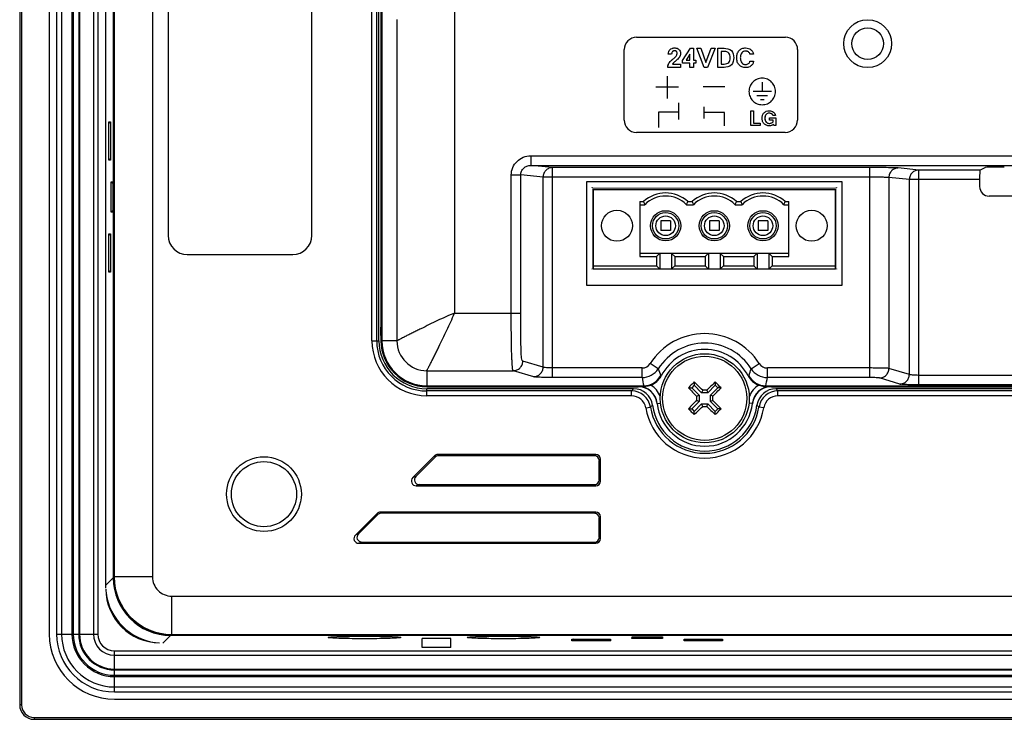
# Model space of a CAD drawing. Header units: millimetres. Extents: x 0 to 1189, y 0 to 841.
# Tile 16 of 29: x 816 to 919, y 362 to 435. Entities that reach past the tile are written whole.
import ezdxf

# ---------------------------------------------------------------- set-up
doc = ezdxf.new("R2010")
doc.units = ezdxf.units.MM
doc.header["$LTSCALE"] = 65.395
doc.layers.add('11_COMPONENTS', color=7, linetype='CONTINUOUS')

msp = doc.modelspace()

# ---------------------------------------------------------------- linework, layer by layer
at = {"layer": '11_COMPONENTS', "color": 7, "linetype": 'Continuous'}
for p, q in [((815.786, 579.828), (815.786, 363.341)), ((815.986, 579.828), (815.986, 363.341)), ((818.879, 569.935), (818.879, 370.735)), ((819.64, 569.935), (819.64, 370.735)), ((820.159, 569.935), (820.159, 370.735)), ((821.243, 569.935), (821.243, 370.735)), ((821.377, 569.935), (821.377, 370.735)), ((821.941, 569.935), (821.941, 370.735)), ((822.027, 569.935), (822.027, 370.735)), ((823.472, 569.935), (823.472, 370.735)), ((823.934, 569.935), (823.934, 370.735)), ((824.744, 564.873), (824.744, 375.796)), ((825.551, 564.067), (825.551, 376.603)), ((825.568, 564.049), (825.568, 376.62)), ((825.643, 563.974), (825.643, 376.695)), ((829.64, 561.089), (829.64, 376.695)), ((852.542, 401.335), (852.542, 539.335)), ((853.042, 401.335), (853.042, 539.335)), ((853.279, 401.335), (853.279, 539.335)), ((853.492, 539.335), (853.492, 401.335)), ((853.579, 539.335), (853.579, 401.335)), ((861.149, 536.465), (861.149, 404.205)), ((831.279, 468.335), (831.279, 412.335)), ((846.279, 412.335), (846.279, 468.335)), ((855.157, 434.873), (855.157, 401.335)), ((880.157, 433.002), (895.696, 433.002)), ((878.874, 424.353), (878.884, 431.729)), ((884.948, 430.585), (885.81, 431.875)), ((885.81, 431.875), (886.09, 431.875)), ((886.09, 431.875), (886.09, 430.626)), ((887.233, 429.864), (886.457, 431.86)), ((886.457, 431.86), (886.856, 431.86)), ((886.856, 431.86), (887.404, 430.37)), ((887.404, 430.37), (887.956, 431.86)), ((888.354, 431.86), (887.576, 429.864)), ((887.956, 431.86), (888.354, 431.86)), ((888.633, 429.864), (888.633, 431.86)), ((888.633, 431.86), (889.291, 431.86)), ((896.969, 431.729), (896.96, 424.353)), ((883.827, 431.246), (883.461, 431.246)), ((884.948, 430.302), (884.948, 430.585)), ((885.733, 431.246), (885.34, 430.626)), ((885.34, 430.626), (885.733, 430.626)), ((885.733, 430.626), (885.733, 431.246)), ((886.09, 430.626), (886.338, 430.626)), ((886.338, 430.626), (886.338, 430.302)), ((889.007, 431.517), (889.007, 430.207)), ((889.29, 431.517), (889.007, 431.517)), ((892.372, 431.232), (891.992, 431.232)), ((884.759, 429.864), (883.422, 429.864)), ((883.912, 430.198), (884.759, 430.198)), ((884.759, 430.198), (884.759, 429.864)), ((885.733, 430.302), (884.948, 430.302)), ((885.733, 429.864), (885.733, 430.302)), ((886.09, 429.864), (885.733, 429.864)), ((886.09, 430.302), (886.09, 429.864)), ((886.338, 430.302), (886.09, 430.302)), ((887.576, 429.864), (887.233, 429.864)), ((889.291, 429.864), (888.633, 429.864)), ((889.007, 430.207), (889.29, 430.207)), ((891.994, 430.526), (892.377, 430.526)), ((883.363, 428.955), (883.363, 426.628)), ((882.177, 427.814), (884.55, 427.814)), ((887.108, 427.879), (889.38, 427.879)), ((893.27, 428.311), (893.27, 427.349)), ((894.248, 427.349), (892.333, 427.349)), ((892.733, 426.933), (893.841, 426.933)), ((893.101, 426.513), (893.473, 426.513)), ((884.55, 426.173), (884.55, 424.406)), ((887.18, 425.74), (887.18, 424.531)), ((882.483, 423.604), (882.483, 425.216)), ((882.483, 425.216), (884.55, 425.216)), ((889.351, 425.157), (887.18, 425.157)), ((889.351, 423.759), (889.351, 425.157)), ((892.08, 423.789), (892.08, 425.312)), ((892.08, 425.312), (892.364, 425.312)), ((892.364, 425.312), (892.364, 424.051)), ((894.045, 424.349), (894.045, 424.612)), ((894.045, 424.612), (894.703, 424.612)), ((894.673, 424.836), (894.38, 424.836)), ((894.703, 424.612), (894.703, 423.789)), ((825.074, 420.177), (825.074, 424.192)), ((825.263, 424.003), (825.074, 424.192)), ((825.074, 424.192), (825.263, 424.182)), ((825.263, 424.182), (825.263, 420.187)), ((893.063, 423.789), (892.08, 423.789)), ((892.364, 424.051), (893.063, 424.051)), ((893.063, 424.051), (893.063, 423.789)), ((894.423, 424.349), (894.045, 424.349)), ((894.423, 424.189), (894.423, 424.349)), ((894.485, 423.789), (894.448, 423.899)), ((894.703, 423.789), (894.485, 423.789)), ((895.686, 423.08), (880.147, 423.08)), ((825.263, 420.366), (825.074, 420.177)), ((869.114, 420.632), (869.114, 419.633)), ((869.114, 420.632), (1028.695, 420.632)), ((825.263, 420.187), (825.074, 420.177)), ((869.114, 419.633), (1028.695, 419.633)), ((871.395, 419.407), (869.114, 419.633)), ((871.395, 397.497), (871.395, 419.407)), ((904.526, 419.407), (871.395, 419.407)), ((904.526, 397.497), (904.526, 419.407)), ((909.618, 419.152), (907.481, 419.363)), ((916, 419.152), (916.545, 419.424)), ((867.09, 404.205), (867.09, 418.638)), ((867.09, 418.638), (868.075, 418.638)), ((868.075, 404.205), (868.075, 418.638)), ((870.41, 418.407), (868.075, 418.638)), ((870.41, 398.582), (870.41, 418.407)), ((904.526, 418.407), (870.41, 418.407)), ((906.496, 418.364), (906.496, 398.452)), ((908.633, 418.152), (906.496, 418.364)), ((909.618, 396.732), (909.618, 419.152)), ((916, 419.152), (909.618, 419.152)), ((825.323, 414.74), (825.323, 417.929)), ((825.504, 417.748), (825.323, 417.929)), ((825.323, 417.929), (825.504, 417.92)), ((825.504, 417.92), (825.504, 414.75)), ((874.929, 417.935), (874.929, 407.135)), ((901.629, 417.935), (874.929, 417.935)), ((901.629, 407.135), (901.629, 417.935)), ((908.633, 397.817), (908.633, 418.152)), ((915.966, 418.152), (908.633, 418.152)), ((915.966, 418.152), (915.966, 417.421)), ((875.619, 417.185), (875.619, 408.835)), ((875.619, 417.185), (900.939, 417.185)), ((875.619, 417.135), (900.939, 417.135)), ((900.939, 408.835), (900.939, 417.185)), ((949.967, 416.422), (916.966, 416.422)), ((880.499, 415.856), (880.499, 410.113)), ((880.499, 415.856), (880.886, 415.856)), ((880.499, 415.535), (881.015, 415.535)), ((885.383, 415.535), (886.095, 415.535)), ((885.512, 415.856), (885.966, 415.856)), ((890.463, 415.535), (891.175, 415.535)), ((890.592, 415.856), (891.046, 415.856)), ((895.543, 415.535), (896.059, 415.535)), ((895.672, 415.856), (896.059, 415.856)), ((896.059, 410.113), (896.059, 415.856)), ((825.504, 414.921), (825.323, 414.74)), ((825.504, 414.75), (825.323, 414.74)), ((882.699, 413.835), (882.699, 412.835)), ((883.699, 413.835), (882.699, 413.835)), ((883.699, 413.835), (883.699, 412.835)), ((887.779, 413.835), (887.779, 412.835)), ((888.779, 413.835), (887.779, 413.835)), ((888.779, 413.835), (888.779, 412.835)), ((892.859, 413.835), (892.859, 412.835)), ((893.859, 413.835), (892.859, 413.835)), ((893.859, 413.835), (893.859, 412.835)), ((825.074, 408.477), (825.074, 412.492)), ((825.263, 412.303), (825.074, 412.492)), ((825.074, 412.492), (825.263, 412.482)), ((825.263, 412.482), (825.263, 408.487)), ((883.699, 412.835), (882.699, 412.835)), ((888.779, 412.835), (887.779, 412.835)), ((893.859, 412.835), (892.859, 412.835)), ((833.279, 410.335), (844.279, 410.335)), ((896.059, 410.435), (880.499, 410.435)), ((880.499, 410.113), (882.249, 410.113)), ((882.57, 410.435), (882.249, 410.113)), ((882.249, 410.113), (882.249, 409.156)), ((882.584, 410.435), (882.584, 408.835)), ((883.814, 410.435), (883.814, 408.835)), ((883.827, 410.435), (884.149, 410.113)), ((884.149, 410.113), (884.149, 409.156)), ((884.149, 410.113), (887.329, 410.113)), ((887.65, 410.435), (887.329, 410.113)), ((887.329, 410.113), (887.329, 409.156)), ((887.664, 410.435), (887.664, 408.835)), ((888.894, 410.435), (888.894, 408.835)), ((888.907, 410.435), (889.229, 410.113)), ((889.229, 410.113), (889.229, 409.156)), ((889.229, 410.113), (892.409, 410.113)), ((892.73, 410.435), (892.409, 410.113)), ((892.409, 410.113), (892.409, 409.156)), ((892.744, 410.435), (892.744, 408.835)), ((893.974, 410.435), (893.974, 408.835)), ((893.987, 410.435), (894.309, 410.113)), ((894.309, 410.113), (894.309, 409.156)), ((894.309, 410.113), (896.059, 410.113)), ((875.619, 409.156), (882.249, 409.156)), ((882.249, 409.156), (882.57, 408.835)), ((884.149, 409.156), (883.827, 408.835)), ((884.149, 409.156), (887.329, 409.156)), ((887.329, 409.156), (887.65, 408.835)), ((889.229, 409.156), (888.907, 408.835)), ((889.229, 409.156), (892.409, 409.156)), ((892.409, 409.156), (892.73, 408.835)), ((894.309, 409.156), (893.987, 408.835)), ((894.309, 409.156), (900.939, 409.156)), ((825.263, 408.666), (825.074, 408.477)), ((825.263, 408.487), (825.074, 408.477)), ((875.619, 408.835), (900.939, 408.835)), ((874.929, 407.135), (901.629, 407.135)), ((861.149, 404.205), (868.075, 404.205)), ((852.542, 401.335), (853.279, 401.335)), ((855.157, 401.335), (853.492, 401.335)), ((870.41, 398.582), (868.293, 399.212)), ((882.43, 398.422), (881.586, 398.958)), ((892.128, 398.422), (892.971, 398.958)), ((858.279, 398.213), (858.279, 396.547)), ((858.279, 398.213), (867.308, 398.213)), ((869.426, 397.584), (867.308, 398.213)), ((880.744, 398.496), (871.395, 398.496)), ((880.744, 397.497), (880.744, 398.496)), ((882.745, 397.68), (882.684, 397.715)), ((891.874, 397.715), (891.813, 397.68)), ((893.814, 397.497), (893.814, 398.496)), ((904.526, 398.496), (893.814, 398.496)), ((908.633, 397.817), (906.496, 398.452)), ((1014.887, 397.73), (909.618, 397.73)), ((880.744, 397.497), (871.395, 397.497)), ((886.184, 396.697), (885.918, 396.432)), ((886.184, 397.039), (886.184, 396.697)), ((886.184, 396.697), (886.958, 395.921)), ((888.376, 396.695), (887.6, 395.921)), ((888.376, 397.038), (888.376, 396.695)), ((888.641, 396.43), (888.376, 396.695)), ((904.526, 397.497), (893.814, 397.497)), ((907.648, 396.818), (905.511, 397.454)), ((1014.887, 396.732), (909.618, 396.732)), ((858.279, 396.635), (880.91, 396.635)), ((858.279, 396.547), (880.323, 396.547)), ((858.279, 395.598), (858.279, 396.335)), ((879.848, 396.335), (858.279, 396.335)), ((879.643, 396.098), (858.279, 396.098)), ((879.643, 395.598), (879.643, 396.098)), ((880.974, 396.597), (880.908, 396.635)), ((885.576, 396.432), (885.918, 396.432)), ((885.918, 396.432), (886.693, 395.656)), ((886.434, 395.549), (886.693, 395.656)), ((886.693, 395.656), (886.693, 395.014)), ((887.066, 396.18), (886.958, 395.921)), ((887.6, 395.921), (886.958, 395.921)), ((887.493, 396.179), (887.6, 395.921)), ((888.641, 396.43), (887.865, 395.655)), ((887.865, 395.014), (887.865, 395.655)), ((888.124, 395.548), (887.865, 395.655)), ((888.983, 396.43), (888.641, 396.43)), ((893.583, 396.597), (893.65, 396.635)), ((893.648, 396.635), (1014.91, 396.635)), ((894.234, 396.547), (1014.323, 396.547)), ((1013.848, 396.335), (894.709, 396.335)), ((894.914, 395.598), (894.914, 396.098)), ((1013.643, 396.098), (894.914, 396.098)), ((879.643, 395.598), (858.279, 395.598)), ((882.307, 394.803), (882.656, 394.841)), ((885.917, 394.24), (886.693, 395.014)), ((886.182, 393.974), (886.958, 394.749)), ((886.434, 395.122), (886.693, 395.014)), ((887.065, 394.49), (886.958, 394.749)), ((886.958, 394.749), (887.599, 394.748)), ((887.492, 394.49), (887.599, 394.748)), ((888.374, 393.973), (887.599, 394.748)), ((888.123, 395.121), (887.865, 395.014)), ((888.639, 394.238), (887.865, 395.014)), ((892.25, 394.803), (891.901, 394.841)), ((1013.643, 395.598), (894.914, 395.598)), ((881.122, 394.339), (881.615, 394.419)), ((885.574, 394.24), (885.917, 394.24)), ((885.917, 394.24), (886.182, 393.974)), ((886.182, 393.632), (886.182, 393.974)), ((888.374, 393.973), (888.639, 394.238)), ((888.374, 393.63), (888.374, 393.973)), ((888.982, 394.238), (888.639, 394.238)), ((893.435, 394.339), (892.942, 394.419)), ((859.486, 389.335), (859.431, 389.466)), ((875.911, 389.466), (859.431, 389.466)), ((875.779, 389.335), (875.911, 389.466)), ((859.078, 389.32), (856.815, 387.056)), ((859.133, 389.189), (857.131, 387.187)), ((859.133, 389.189), (859.078, 389.32)), ((875.779, 389.335), (859.486, 389.335)), ((876.279, 388.835), (876.41, 388.966)), ((876.279, 386.834), (876.279, 388.835)), ((876.41, 386.703), (876.41, 388.966)), ((857.131, 387.187), (856.815, 387.056)), ((876.279, 386.834), (876.41, 386.703)), ((857.484, 386.335), (857.168, 386.204)), ((857.168, 386.204), (875.911, 386.204)), ((857.484, 386.335), (875.779, 386.335)), ((875.779, 386.335), (875.911, 386.204)), ((853.078, 383.32), (850.815, 381.056)), ((853.133, 383.189), (853.078, 383.32)), ((853.486, 383.335), (853.431, 383.466)), ((875.911, 383.466), (853.431, 383.466)), ((875.779, 383.335), (853.486, 383.335)), ((875.779, 383.335), (875.911, 383.466)), ((853.133, 383.189), (851.131, 381.187)), ((876.279, 382.835), (876.41, 382.966)), ((876.279, 380.834), (876.279, 382.835)), ((876.41, 380.703), (876.41, 382.966)), ((851.131, 381.187), (850.815, 381.056)), ((851.484, 380.335), (851.168, 380.204)), ((851.168, 380.204), (875.911, 380.204)), ((851.484, 380.335), (875.779, 380.335)), ((875.779, 380.335), (875.911, 380.204)), ((876.279, 380.834), (876.41, 380.703)), ((825.551, 376.603), (824.744, 375.796)), ((825.643, 376.695), (825.568, 376.62)), ((829.64, 376.695), (825.643, 376.695)), ((831.639, 374.696), (831.639, 370.699)), ((831.639, 374.696), (1076.919, 374.696)), ((819.64, 370.735), (823.934, 370.735)), ((831.547, 370.606), (830.74, 369.8)), ((831.547, 370.606), (1077.011, 370.606)), ((831.639, 370.699), (831.564, 370.624)), ((831.564, 370.624), (1076.993, 370.624)), ((831.639, 370.699), (1076.919, 370.699)), ((848.24, 370.424), (848.269, 370.427)), ((848.269, 370.427), (848.303, 370.43)), ((848.303, 370.43), (848.34, 370.433)), ((848.34, 370.433), (848.38, 370.437)), ((848.448, 370.441), (848.497, 370.445)), ((848.497, 370.445), (848.579, 370.45)), ((848.579, 370.45), (848.668, 370.454)), ((848.668, 370.454), (848.765, 370.459)), ((848.765, 370.459), (848.908, 370.465)), ((848.908, 370.465), (849.065, 370.472)), ((849.065, 370.472), (849.238, 370.477)), ((849.238, 370.477), (849.428, 370.483)), ((849.428, 370.483), (849.635, 370.488)), ((849.635, 370.488), (849.86, 370.494)), ((849.86, 370.494), (850.104, 370.498)), ((850.104, 370.498), (850.365, 370.502)), ((850.365, 370.502), (850.638, 370.506)), ((850.638, 370.506), (850.92, 370.508)), ((850.92, 370.508), (851.207, 370.51)), ((851.207, 370.51), (851.493, 370.511)), ((851.493, 370.511), (851.776, 370.512)), ((851.776, 370.512), (852.049, 370.512)), ((852.049, 370.512), (852.314, 370.511)), ((852.314, 370.511), (852.568, 370.509)), ((852.568, 370.509), (852.813, 370.507)), ((852.813, 370.507), (853.047, 370.504)), ((853.047, 370.504), (853.271, 370.501)), ((853.271, 370.501), (853.486, 370.498)), ((853.486, 370.498), (853.69, 370.494)), ((853.69, 370.494), (853.885, 370.489)), ((853.885, 370.489), (854.07, 370.485)), ((854.07, 370.485), (854.244, 370.48)), ((854.244, 370.48), (854.407, 370.475)), ((854.407, 370.475), (854.559, 370.469)), ((854.559, 370.469), (854.698, 370.463)), ((854.698, 370.463), (854.826, 370.458)), ((854.826, 370.458), (854.913, 370.453)), ((854.913, 370.453), (854.994, 370.449)), ((854.994, 370.449), (855.068, 370.444)), ((855.068, 370.444), (855.135, 370.44)), ((855.135, 370.44), (855.176, 370.437)), ((855.176, 370.437), (855.213, 370.434)), ((855.213, 370.434), (855.248, 370.431)), ((855.248, 370.431), (855.279, 370.428)), ((857.779, 369.335), (857.779, 370.277)), ((860.779, 370.277), (857.779, 370.277)), ((860.779, 369.335), (860.779, 370.277)), ((862.74, 370.424), (862.769, 370.427)), ((862.769, 370.427), (862.803, 370.43)), ((862.803, 370.43), (862.84, 370.433)), ((862.84, 370.433), (862.88, 370.437)), ((862.88, 370.437), (862.924, 370.44)), ((862.924, 370.44), (862.972, 370.443)), ((862.972, 370.443), (863.051, 370.448)), ((863.051, 370.448), (863.137, 370.453)), ((863.137, 370.453), (863.232, 370.458)), ((863.232, 370.458), (863.371, 370.464)), ((863.371, 370.464), (863.525, 370.47)), ((863.525, 370.47), (863.694, 370.476)), ((863.694, 370.476), (863.879, 370.482)), ((863.879, 370.482), (864.081, 370.487)), ((864.081, 370.487), (864.302, 370.492)), ((864.302, 370.492), (864.542, 370.497)), ((864.542, 370.497), (864.798, 370.501)), ((864.798, 370.501), (865.069, 370.505)), ((865.069, 370.505), (865.349, 370.508)), ((865.349, 370.508), (865.635, 370.51)), ((865.635, 370.51), (865.922, 370.511)), ((865.922, 370.511), (866.206, 370.512)), ((866.206, 370.512), (866.482, 370.512)), ((866.482, 370.512), (866.749, 370.511)), ((866.749, 370.511), (867.005, 370.509)), ((867.005, 370.509), (867.252, 370.507)), ((867.252, 370.507), (867.489, 370.505)), ((867.489, 370.505), (867.716, 370.502)), ((867.716, 370.502), (867.933, 370.499)), ((867.933, 370.499), (868.14, 370.495)), ((868.14, 370.495), (868.338, 370.49)), ((868.338, 370.49), (868.525, 370.486)), ((868.525, 370.486), (868.702, 370.481)), ((868.702, 370.481), (868.868, 370.476)), ((868.868, 370.476), (869.022, 370.47)), ((869.022, 370.47), (869.164, 370.465)), ((869.164, 370.465), (869.295, 370.459)), ((869.295, 370.459), (869.385, 370.455)), ((869.494, 370.449), (869.568, 370.444)), ((869.568, 370.444), (869.635, 370.44)), ((869.635, 370.44), (869.676, 370.437)), ((869.676, 370.437), (869.713, 370.434)), ((869.713, 370.434), (869.748, 370.431)), ((869.748, 370.431), (869.779, 370.428)), ((873.416, 370.029), (873.426, 370.218)), ((873.605, 370.218), (873.416, 370.029)), ((877.442, 370.029), (873.416, 370.029)), ((873.426, 370.218), (877.432, 370.218)), ((877.252, 370.218), (877.442, 370.029)), ((877.432, 370.218), (877.442, 370.029)), ((879.679, 370.277), (879.689, 370.459)), ((879.86, 370.459), (879.679, 370.277)), ((882.879, 370.277), (879.679, 370.277)), ((879.689, 370.459), (882.869, 370.459)), ((882.697, 370.459), (882.879, 370.277)), ((882.869, 370.459), (882.879, 370.277)), ((885.116, 370.029), (885.126, 370.218)), ((885.305, 370.218), (885.116, 370.029)), ((889.142, 370.029), (885.116, 370.029)), ((885.126, 370.218), (889.132, 370.218)), ((888.952, 370.218), (889.142, 370.029)), ((889.132, 370.218), (889.142, 370.029)), ((825.679, 364.696), (825.679, 368.989)), ((825.679, 368.989), (1082.879, 368.989)), ((860.779, 369.335), (857.779, 369.335)), ((825.679, 368.528), (1082.879, 368.528)), ((825.679, 367.083), (1082.879, 367.083)), ((825.679, 366.997), (1082.879, 366.997)), ((825.679, 366.433), (1082.879, 366.433)), ((825.679, 366.299), (1082.879, 366.299)), ((825.679, 365.215), (1082.879, 365.215)), ((825.679, 364.696), (1082.879, 364.696)), ((825.679, 363.935), (1082.879, 363.935)), ((815.986, 363.341), (815.786, 363.341)), ((817.285, 362.042), (817.285, 361.842)), ((817.285, 362.042), (1090.272, 362.042)), ((817.285, 361.842), (1090.272, 361.842))]:
    msp.add_line(p, q, dxfattribs=at)
at = {"layer": '11_COMPONENTS', "color": 7, "linetype": 'Continuous', "const_width": 0.0297}
for points in [[(875.529, 408.835), (875.529, 417.335)], [(875.529, 417.335), (901.029, 417.335)], [(901.029, 417.335), (901.029, 408.835)], [(875.619, 408.835), (875.529, 408.835)], [(901.029, 408.835), (900.939, 408.835)]]:
    msp.add_lwpolyline(points, dxfattribs=at)
at = {"layer": '11_COMPONENTS', "color": 7, "linetype": 'Continuous'}
for points in [[(848.147, 370.412), (848.148, 370.412), (848.151, 370.413), (848.155, 370.413), (848.16, 370.414), (848.166, 370.415), (848.174, 370.416), (848.182, 370.417), (848.192, 370.419), (848.202, 370.42), (848.214, 370.421), (848.226, 370.423), (848.24, 370.424)], [(848.38, 370.437), (848.424, 370.44), (848.448, 370.441)], [(855.279, 370.428), (855.308, 370.425), (855.321, 370.424), (855.333, 370.423), (855.345, 370.421), (855.355, 370.42), (855.365, 370.419), (855.374, 370.418), (855.382, 370.417), (855.389, 370.416), (855.396, 370.415), (855.401, 370.414), (855.405, 370.413), (855.408, 370.413), (855.409, 370.412)], [(862.647, 370.412), (862.648, 370.412), (862.651, 370.413), (862.655, 370.413), (862.66, 370.414), (862.666, 370.415), (862.674, 370.416), (862.682, 370.417), (862.692, 370.419), (862.702, 370.42), (862.714, 370.421), (862.726, 370.423), (862.74, 370.424)], [(869.385, 370.455), (869.468, 370.45), (869.494, 370.449)], [(869.779, 370.428), (869.808, 370.425), (869.821, 370.424), (869.833, 370.423), (869.845, 370.421), (869.855, 370.42), (869.865, 370.419), (869.874, 370.418), (869.882, 370.417), (869.889, 370.416), (869.896, 370.415), (869.901, 370.414), (869.905, 370.413), (869.908, 370.413), (869.909, 370.412)]]:
    msp.add_lwpolyline(points, dxfattribs=at)
for centre, radius in [((904.279, 432.335), 2.5), ((904.279, 432.335), 1.65), ((875.529, 417.335), 0.0125), ((901.029, 417.335), 0.0125), ((878.119, 413.335), 1.616), ((883.199, 413.335), 1.575), ((883.199, 413.335), 1.375), ((883.199, 413.335), 1.02), ((888.279, 413.335), 1.575), ((888.279, 413.335), 1.375), ((888.279, 413.335), 1.02), ((893.359, 413.335), 1.575), ((893.359, 413.335), 1.375), ((893.359, 413.335), 1.02), ((898.439, 413.335), 1.616), ((875.529, 408.835), 0.0125), ((901.029, 408.835), 0.0125), ((887.279, 395.335), 4.65), ((887.279, 395.335), 4.394), ((841.279, 385.335), 3.9), ((841.279, 385.335), 3.4)]:
    msp.add_circle(centre, radius, dxfattribs=at)
for centre, radius, start, end in [((880.157, 431.729), 1.273, 90.00485, 179.99515), ((895.696, 431.729), 1.273, 359.97508, 90.02492), ((880.147, 424.353), 1.273, 180.02925, 270.00176), ((895.687, 424.353), 1.273, 269.96846, 0.00053), ((883.199, 413.335), 3.422, 47.47314, 132.52686), ((883.199, 413.335), 3.1, 45.20868, 134.79132), ((888.279, 413.335), 3.422, 47.47314, 132.52686), ((888.279, 413.335), 3.1, 45.20868, 134.79132), ((893.359, 413.335), 3.422, 47.47314, 132.52686), ((893.359, 413.335), 3.1, 45.20868, 134.79132), ((897.221, 422.208), 17.527, 201.24874, 202.38097), ((869.177, 422.208), 17.527, 337.61904, 338.75127), ((902.301, 422.208), 17.527, 201.24874, 202.38097), ((874.257, 422.208), 17.527, 337.61904, 338.75127), ((907.381, 422.208), 17.527, 201.24874, 202.38097), ((879.337, 422.208), 17.527, 337.61904, 338.75127), ((833.279, 412.335), 2, 180, 270), ((844.279, 412.335), 2, 270, 0), ((882.529, 408.835), 0.0125, 270, 359.99997), ((883.529, 408.835), 0.0125, 270, 359.99997), ((887.779, 408.835), 0.0125, 270, 359.99997), ((888.779, 408.835), 0.0125, 270, 359.99997), ((892.779, 408.835), 0.0125, 270, 359.99997), ((893.779, 408.835), 0.0125, 270, 359.99997), ((858.779, 402.335), 5.339, 172.09801, 187.90194), ((887.279, 395.335), 6.748, 32.48053, 147.51947), ((858.279, 401.335), 5.737, 180, 270), ((858.279, 401.335), 5.237, 180, 270), ((858.279, 401.335), 5, 180, 270), ((858.279, 401.335), 4.787, 180, 270), ((858.279, 401.335), 4.7, 180, 270), ((858.282, 401.338), 3.125, 180.05572, 269.94428), ((887.279, 395.335), 5.749, 32.48053, 147.51947), ((887.279, 395.335), 5.105, 27.35574, 152.64426), ((880.743, 399.495), 0.999, 270.01006, 327.53337), ((893.814, 399.495), 0.999, 212.46666, 269.98991), ((880.743, 399.497), 2, 270.01373, 327.47796), ((880.907, 398.637), 2.002, 270.07263, 332.57283), ((880.969, 398.599), 1.999, 289.52103, 332.64207), ((890.391, 400.887), 8.335, 197.20281, 202.37117), ((893.588, 398.599), 1.999, 207.35793, 250.47901), ((884.166, 400.887), 8.335, 337.6288, 342.79723), ((893.651, 398.637), 2.002, 207.42714, 269.96987), ((893.815, 399.497), 2, 212.52208, 269.98624), ((892.08, 399.232), 11.469, 188.70224, 193.08985), ((880.318, 394.591), 2.5, 22.13576, 58.15377), ((958.106, 324.415), 102.211, 134.96273, 135.20366), ((958.124, 324.398), 102.236, 134.72198, 134.96284), ((817.562, 325.761), 98.942, 45.37433, 46.08744), ((957.671, 324.883), 100.041, 133.84204, 134.54732), ((816.359, 324.507), 102.211, 44.72195, 45.20366), ((894.24, 394.591), 2.5, 121.84623, 157.90972), ((882.477, 399.232), 11.469, 346.91013, 351.29779), ((897.395, 380.987), 23.312, 138.82497, 139.59501), ((879.643, 394.099), 1.998, 9.20805, 89.97596), ((879.849, 394.338), 1.996, 7.62416, 90.01978), ((880.318, 394.591), 2, 6.09472, 89.993), ((887.279, 397.334), 7, 186.0945, 186.45509), ((880.323, 394.55), 1.997, 86.54921, 89.99763), ((880.323, 394.547), 2, 9.89539, 86.55249), ((957.73, 465.727), 100.041, 223.84204, 224.54732), ((887.212, 292.948), 103.232, 89.84422, 90.08139), ((817.682, 465.075), 98.975, 315.37449, 316.08736), ((894.239, 394.591), 2, 90.007, 173.90529), ((894.235, 394.547), 2, 93.44751, 170.10461), ((894.709, 394.338), 1.996, 89.98022, 172.37584), ((894.915, 394.099), 1.998, 90.02404, 170.79194), ((891.379, 83.705), 312.9, 89.47629, 89.59639), ((894.235, 394.55), 1.997, 90.00237, 93.45079), ((887.279, 397.334), 7, 353.54491, 353.9055), ((877.162, 380.987), 23.313, 40.40501, 41.17502), ((879.644, 394.101), 1.497, 9.16537, 90.01864), ((891.12, 383.661), 14.356, 130.33854, 131.46079), ((887.279, 395.335), 5.5, 187.64394, 352.35606), ((880.325, 394.547), 1.998, 6.46247, 9.90596), ((887.279, 395.335), 5, 186.10077, 353.89923), ((956.852, 325.618), 98.942, 135.37433, 136.08744), ((989.666, 395.268), 103.232, 179.84422, 180.08139), ((784.892, 395.401), 103.232, 359.84422, 0.08139), ((816.837, 324.951), 100.027, 43.84199, 44.54736), ((894.233, 394.547), 1.998, 170.09404, 173.53753), ((883.437, 383.661), 14.356, 48.53921, 49.66145), ((894.914, 394.101), 1.497, 89.98136, 170.83463), ((887.279, 395.335), 6.237, 189.18402, 350.81598), ((887.279, 395.335), 5.737, 189.18402, 350.81598), ((958.216, 466.18), 102.236, 224.72198, 224.96284), ((958.199, 466.162), 102.211, 224.96273, 225.20366), ((816.886, 465.786), 100.041, 313.84204, 314.54732), ((887.345, 497.722), 103.232, 269.84422, 270.08139), ((956.996, 464.908), 98.942, 225.37433, 226.08744), ((816.434, 466.272), 102.236, 314.72198, 314.96284), ((816.472, 466.234), 102.182, 314.9627, 315.20369), ((831.644, 376.7), 6.002, 180.05117, 269.94883), ((831.639, 376.695), 1.998, 179.98596, 270.01404), ((830.379, 375.435), 5.6, 180, 270), ((825.679, 370.735), 6.8, 180, 270), ((825.679, 370.735), 6.039, 180, 270), ((825.679, 370.735), 5.52, 180, 270), ((825.679, 370.735), 4.436, 180, 270), ((825.679, 370.735), 4.302, 180, 270), ((825.679, 370.735), 3.738, 180, 270), ((825.679, 370.735), 3.652, 180, 270), ((825.679, 370.735), 2.207, 180, 270), ((825.679, 370.735), 1.745, 180, 270), ((817.285, 363.341), 1.499, 179.99933, 270.00067), ((817.285, 363.341), 1.299, 179.98629, 270.01371)]:
    msp.add_arc(centre, radius, start, end, dxfattribs=at)
for centre, major_axis, ratio, start_param, end_param in [((918.544, 419.423), (2, 0), 0.0174551, 1.5707963, 3.1066861), ((916.001, 418.152), (0, 1), 0.0349208, 0.0174533, 1.5707963), ((916.967, 417.423), (0.708, 0.708), 0.9987828, -3.9263818, -2.3568035), ((859.432, 388.965), (-0.192, 0.463), 0.998395, -0.3921315, 0.3921315), ((875.909, 388.965), (0.355, 0.355), 0.9972647, -0.7840286, 0.7840286), ((859.486, 388.834), (0.192, -0.463), 0.998395, 2.7494612, 3.5337241), ((875.778, 388.834), (-0.355, -0.355), 0.9972647, 2.357564, 3.9256213), ((857.171, 386.704), (0.466, 0.193), 0.9907525, 1.9667909, 4.3163944), ((857.488, 386.835), (0.466, 0.193), 0.9907525, 1.9667909, 4.3163944), ((875.778, 386.835), (-0.355, 0.355), 0.9972647, 2.357564, 3.9256213), ((875.909, 386.704), (0.355, -0.355), 0.9972647, -0.7840286, 0.7840286), ((853.432, 382.965), (-0.192, 0.463), 0.998395, -0.3921315, 0.3921315), ((853.486, 382.834), (0.192, -0.463), 0.998395, 2.7494612, 3.5337241), ((875.778, 382.834), (-0.355, -0.355), 0.9972647, 2.357564, 3.9256213), ((875.909, 382.965), (0.355, 0.355), 0.9972647, -0.7840286, 0.7840286), ((851.171, 380.704), (0.466, 0.193), 0.9907525, 1.9667909, 4.3163944), ((851.488, 380.835), (0.466, 0.193), 0.9907525, 1.9667909, 4.3163944), ((875.778, 380.835), (-0.355, 0.355), 0.9972647, 2.357564, 3.9256213), ((875.909, 380.704), (0.355, -0.355), 0.9972647, -0.7840286, 0.7840286), ((831.554, 376.61), (4.248, 4.248), 0.9987828, -3.9263818, -2.3568035), ((831.572, 376.628), (4.248, 4.248), 0.9987828, -3.9263818, -2.3568035), ((830.748, 375.803), (4.248, 4.248), 0.9987828, 2.3568035, 2.4045407), ((830.748, 375.803), (4.248, 4.248), 0.9987828, -3.7938337, -2.4893516)]:
    msp.add_ellipse(centre, major_axis=major_axis, ratio=ratio, start_param=start_param, end_param=end_param, dxfattribs=at)
for points, knots in [([(883.422, 429.864), (883.422, 429.942), (883.435, 430.09), (883.507, 430.263), (883.601, 430.38), (883.69, 430.479), (883.801, 430.586), (883.924, 430.69), (884.043, 430.787), (884.167, 430.896), (884.285, 431.015), (884.362, 431.146), (884.386, 431.248), (884.393, 431.337), (884.381, 431.435), (884.325, 431.528), (884.23, 431.584), (884.12, 431.598), (884.019, 431.58), (883.968, 431.547), (883.95, 431.531)], [0, 0, 0, 0, 0.0968719, 0.1801364, 0.226736, 0.2812073, 0.3440784, 0.4161608, 0.4795141, 0.5335477, 0.6194788, 0.685628, 0.7161324, 0.7480427, 0.794962, 0.8358508, 0.877281, 0.9260882, 0.9698797, 1, 1, 1, 1]), ([(883.461, 431.246), (883.469, 431.337), (883.506, 431.51), (883.647, 431.728), (883.825, 431.841), (883.988, 431.886), (884.123, 431.897), (884.26, 431.887), (884.425, 431.845), (884.598, 431.744), (884.729, 431.549), (884.759, 431.367), (884.753, 431.259), (884.749, 431.229)], [0, 0, 0, 0, 0.1325064, 0.2512569, 0.3672524, 0.4287022, 0.4939445, 0.5633097, 0.6266408, 0.7390265, 0.844856, 0.9563289, 1, 1, 1, 1]), ([(883.525, 431.513), (883.557, 431.588), (883.647, 431.729), (883.789, 431.818), (883.863, 431.847)], [0, 0, 0, 0, 0.5058681, 1, 1, 1, 1]), ([(884.319, 431.522), (884.269, 431.573), (884.151, 431.605), (884.044, 431.585), (884.011, 431.57)], [0, 0, 0, 0, 0.668825, 1, 1, 1, 1]), ([(889.291, 431.86), (889.559, 431.86), (890.168, 431.739), (890.312, 431.133), (890.312, 430.872)], [0, 0, 0, 0, 0.5066036, 1, 1, 1, 1]), ([(890.631, 431.088), (890.642, 431.156), (890.688, 431.346), (890.844, 431.63), (891.108, 431.812), (891.351, 431.882), (891.581, 431.903), (891.843, 431.864), (892.099, 431.727), (892.29, 431.51), (892.356, 431.328), (892.372, 431.232)], [0, 0, 0, 0, 0.0837831, 0.235019, 0.380072, 0.4570798, 0.5392352, 0.6584851, 0.7712962, 0.8831616, 1, 1, 1, 1]), ([(883.95, 431.531), (883.94, 431.522), (883.901, 431.484), (883.848, 431.39), (883.831, 431.297), (883.827, 431.246)], [0, 0, 0, 0, 0.1159743, 0.5140751, 1, 1, 1, 1]), ([(884.749, 431.229), (884.744, 431.189), (884.729, 431.117), (884.688, 431.016), (884.634, 430.925), (884.555, 430.833), (884.412, 430.675), (884.281, 430.558), (884.184, 430.478)], [0, 0, 0, 0, 0.1252601, 0.2295295, 0.3365465, 0.4548723, 0.6074247, 1, 1, 1, 1]), ([(884.633, 430.93), (884.623, 430.916), (884.569, 430.847), (884.51, 430.783), (884.462, 430.733)], [0, 0, 0, 0, 0.2029022, 1, 1, 1, 1]), ([(889.601, 431.473), (889.53, 431.498), (889.424, 431.514), (889.32, 431.517), (889.29, 431.517)], [0, 0, 0, 0, 0.7154857, 1, 1, 1, 1]), ([(889.931, 430.872), (889.931, 430.963), (889.92, 431.131), (889.815, 431.364), (889.581, 431.502), (889.395, 431.517), (889.29, 431.517)], [0, 0, 0, 0, 0.2597278, 0.4762641, 0.7001361, 1, 1, 1, 1]), ([(889.29, 430.207), (889.394, 430.207), (889.581, 430.222), (889.815, 430.367), (889.92, 430.606), (889.931, 430.778), (889.931, 430.872)], [0, 0, 0, 0, 0.2941924, 0.5163093, 0.73502, 1, 1, 1, 1]), ([(890.312, 430.872), (890.312, 430.606), (890.174, 429.993), (889.56, 429.864), (889.291, 429.864)], [0, 0, 0, 0, 0.4976405, 1, 1, 1, 1]), ([(892.377, 430.526), (892.364, 430.423), (892.308, 430.228), (892.119, 429.995), (891.901, 429.883), (891.708, 429.839), (891.535, 429.827), (891.349, 429.843), (891.105, 429.913), (890.842, 430.096), (890.687, 430.381), (890.624, 430.643), (890.61, 430.863), (890.62, 431.014), (890.631, 431.088)], [0, 0, 0, 0, 0.1044557, 0.1990056, 0.2941772, 0.3449157, 0.398477, 0.4677197, 0.5321385, 0.6530008, 0.7789501, 0.8487186, 0.924333, 1, 1, 1, 1]), ([(890.68, 430.437), (890.658, 430.502), (890.624, 430.644), (890.61, 430.863), (890.62, 431.014), (890.631, 431.088)], [0, 0, 0, 0, 0.3156234, 0.6576927, 1, 1, 1, 1]), ([(891.992, 431.232), (891.983, 431.281), (891.947, 431.373), (891.845, 431.48), (891.707, 431.544), (891.527, 431.567), (891.319, 431.532), (891.126, 431.384), (891.036, 431.196), (891, 431.017), (890.991, 430.864), (890.999, 430.729), (891.013, 430.648), (891.019, 430.621)], [0, 0, 0, 0, 0.0804403, 0.1568603, 0.2362918, 0.3224973, 0.4507093, 0.5703768, 0.7031097, 0.7804761, 0.8672858, 0.9535115, 1, 1, 1, 1]), ([(891.034, 431.162), (891.02, 431.116), (891, 431.017), (890.991, 430.864), (890.999, 430.729), (891.013, 430.648), (891.019, 430.621)], [0, 0, 0, 0, 0.2606479, 0.5531102, 0.843605, 1, 1, 1, 1]), ([(891.019, 430.621), (891.023, 430.602), (891.049, 430.504), (891.125, 430.341), (891.284, 430.216), (891.43, 430.17), (891.563, 430.158), (891.71, 430.176), (891.901, 430.271), (891.977, 430.425), (891.994, 430.526)], [0, 0, 0, 0, 0.0412091, 0.219692, 0.3797038, 0.461598, 0.5485793, 0.6685186, 0.7772611, 1, 1, 1, 1]), ([(891.71, 431.535), (891.659, 431.551), (891.527, 431.567), (891.319, 431.532), (891.192, 431.436), (891.146, 431.379)], [0, 0, 0, 0, 0.2580347, 0.6418053, 1, 1, 1, 1]), ([(883.422, 429.864), (883.422, 429.905), (883.428, 430.05), (883.471, 430.197), (883.529, 430.284)], [0, 0, 0, 0, 0.2822863, 1, 1, 1, 1]), ([(884.184, 430.478), (884.142, 430.442), (884.043, 430.357), (883.956, 430.259), (883.912, 430.198)], [0, 0, 0, 0, 0.4232725, 1, 1, 1, 1]), ([(891.32, 430.209), (891.391, 430.177), (891.526, 430.153), (891.71, 430.176), (891.806, 430.225), (891.846, 430.256)], [0, 0, 0, 0, 0.4233872, 0.7258099, 1, 1, 1, 1]), ([(894.665, 427.349), (894.665, 427.443), (894.647, 427.628), (894.539, 427.975), (894.285, 428.354), (893.906, 428.609), (893.56, 428.716), (893.281, 428.744), (893.003, 428.716), (892.656, 428.609), (892.277, 428.354), (892.021, 427.975), (891.914, 427.628), (891.895, 427.443), (891.895, 427.349)], [0, 0, 0, 0, 0.0647873, 0.1276067, 0.2500328, 0.3723771, 0.4351134, 0.4997908, 0.5644954, 0.6273004, 0.7498259, 0.872366, 0.9352094, 1, 1, 1, 1]), ([(891.895, 427.349), (891.895, 427.256), (891.914, 427.071), (892.021, 426.724), (892.277, 426.346), (892.656, 426.091), (893.003, 425.983), (893.281, 425.955), (893.56, 425.983), (893.906, 426.091), (894.285, 426.346), (894.539, 426.724), (894.646, 427.071), (894.665, 427.256), (894.665, 427.349)], [0, 0, 0, 0, 0.0646332, 0.1274078, 0.2499861, 0.3726231, 0.4354717, 0.5002093, 0.5649197, 0.6276995, 0.7501553, 0.8726196, 0.9353701, 1, 1, 1, 1]), ([(894.448, 423.899), (894.393, 423.853), (894.291, 423.801), (894.139, 423.769), (894.002, 423.761), (893.854, 423.773), (893.663, 423.829), (893.457, 423.968), (893.331, 424.185), (893.279, 424.385), (893.267, 424.552), (893.279, 424.72), (893.33, 424.921), (893.424, 425.082), (893.52, 425.168), (893.545, 425.187)], [0, 0, 0, 0, 0.0891406, 0.1390813, 0.1947342, 0.2614326, 0.3241662, 0.4424464, 0.5638851, 0.6301498, 0.7013205, 0.7732279, 0.8398936, 0.9609628, 1, 1, 1, 1]), ([(893.324, 424.877), (893.358, 424.968), (893.424, 425.082), (893.52, 425.168), (893.545, 425.187)], [0, 0, 0, 0, 0.7565835, 1, 1, 1, 1]), ([(893.545, 425.187), (893.594, 425.226), (893.738, 425.308), (893.986, 425.349), (894.245, 425.314), (894.455, 425.213), (894.609, 425.049), (894.66, 424.908), (894.673, 424.836)], [0, 0, 0, 0, 0.1336603, 0.3505108, 0.5268331, 0.6880577, 0.8420274, 1, 1, 1, 1]), ([(894.38, 424.836), (894.364, 424.907), (894.292, 425.013), (894.141, 425.072), (893.992, 425.087), (893.824, 425.06), (893.671, 424.949), (893.596, 424.805), (893.566, 424.669), (893.559, 424.552), (893.565, 424.45), (893.577, 424.39), (893.582, 424.369)], [0, 0, 0, 0, 0.1522214, 0.235908, 0.3326393, 0.4606993, 0.5815019, 0.7126645, 0.7878698, 0.8717563, 0.9547094, 1, 1, 1, 1]), ([(893.594, 424.778), (893.57, 424.706), (893.554, 424.567), (893.567, 424.428), (893.582, 424.369)], [0, 0, 0, 0, 0.5540578, 1, 1, 1, 1]), ([(893.707, 425.281), (893.8, 425.319), (893.986, 425.349), (894.17, 425.325), (894.248, 425.3)], [0, 0, 0, 0, 0.5515399, 1, 1, 1, 1]), ([(893.582, 424.369), (893.586, 424.354), (893.607, 424.279), (893.672, 424.154), (893.798, 424.059), (893.914, 424.023), (894.021, 424.014), (894.136, 424.023), (894.286, 424.062), (894.379, 424.133), (894.423, 424.189)], [0, 0, 0, 0, 0.0410526, 0.221695, 0.387353, 0.472753, 0.5627561, 0.6882541, 0.7975275, 1, 1, 1, 1]), ([(894.26, 423.799), (894.18, 423.774), (894.041, 423.758), (893.854, 423.773), (893.754, 423.802), (893.708, 423.821)], [0, 0, 0, 0, 0.4485737, 0.7327323, 1, 1, 1, 1]), ([(867.09, 418.638), (867.09, 418.899), (867.197, 419.428), (867.651, 420.091), (868.325, 420.531), (868.853, 420.632), (869.114, 420.632)], [0, 0, 0, 0, 0.2499354, 0.4999049, 0.7499277, 1, 1, 1, 1]), ([(868.075, 418.638), (868.074, 418.771), (868.131, 419.041), (868.37, 419.372), (868.716, 419.585), (868.983, 419.633), (869.114, 419.633)], [0, 0, 0, 0, 0.2512944, 0.5018966, 0.7513773, 1, 1, 1, 1]), ([(871.395, 419.407), (871.267, 419.406), (871.008, 419.353), (870.681, 419.13), (870.462, 418.798), (870.411, 418.537), (870.41, 418.407)], [0, 0, 0, 0, 0.2481695, 0.4975352, 0.7483447, 1, 1, 1, 1]), ([(907.481, 419.363), (907.362, 419.375), (907.02, 419.383), (906.377, 419.398), (905.511, 419.405), (904.868, 419.407), (904.526, 419.407)], [0, 0, 0, 0, 0.1207164, 0.3473871, 0.652752, 1, 1, 1, 1]), ([(907.481, 419.363), (907.353, 419.363), (907.093, 419.31), (906.767, 419.087), (906.548, 418.755), (906.496, 418.493), (906.496, 418.364)], [0, 0, 0, 0, 0.2481679, 0.4975322, 0.7483402, 1, 1, 1, 1]), ([(906.496, 418.364), (906.417, 418.375), (906.189, 418.383), (905.76, 418.398), (905.183, 418.405), (904.754, 418.407), (904.526, 418.407)], [0, 0, 0, 0, 0.1208437, 0.3475023, 0.6528133, 1, 1, 1, 1]), ([(909.618, 419.152), (909.49, 419.152), (909.231, 419.099), (908.904, 418.875), (908.685, 418.544), (908.633, 418.282), (908.633, 418.152)], [0, 0, 0, 0, 0.2481695, 0.4975352, 0.7483447, 1, 1, 1, 1]), ([(861.149, 404.205), (860.849, 404.092), (860.257, 403.845), (859.388, 403.438), (858.524, 403.019), (857.809, 402.667), (857.24, 402.385), (856.818, 402.176), (856.406, 401.972), (856.017, 401.777), (855.717, 401.624), (855.509, 401.514), (855.388, 401.448), (855.295, 401.397), (855.228, 401.361), (855.187, 401.341), (855.164, 401.332), (855.157, 401.335)], [0, 0, 0, 0, 0.1445355, 0.2891127, 0.4335205, 0.5775169, 0.6490854, 0.7200879, 0.7899137, 0.8565129, 0.9165046, 0.9418334, 0.962793, 0.9787146, 0.9898598, 0.9967378, 1, 1, 1, 1]), ([(858.279, 398.213), (858.276, 398.22), (858.285, 398.243), (858.305, 398.284), (858.341, 398.351), (858.392, 398.444), (858.458, 398.565), (858.568, 398.773), (858.721, 399.073), (858.916, 399.462), (859.12, 399.874), (859.329, 400.295), (859.61, 400.865), (859.963, 401.58), (860.382, 402.443), (860.79, 403.313), (861.036, 403.905), (861.149, 404.205)], [0, 0, 0, 0, 0.0032631, 0.0101429, 0.0212897, 0.0372113, 0.0581686, 0.0834923, 0.143469, 0.2100586, 0.2798807, 0.3508827, 0.4224529, 0.5664565, 0.7108726, 0.8554567, 1, 1, 1, 1]), ([(867.308, 398.213), (867.285, 398.222), (867.256, 398.262), (867.235, 398.329), (867.212, 398.456), (867.199, 398.677), (867.18, 399.002), (867.16, 399.387), (867.136, 399.948), (867.116, 400.671), (867.102, 401.549), (867.094, 402.433), (867.09, 403.319), (867.09, 403.909), (867.09, 404.205)], [0, 0, 0, 0, 0.0122457, 0.0220448, 0.0356085, 0.0761202, 0.1324535, 0.1980373, 0.2678779, 0.4122619, 0.5586761, 0.7056551, 0.8528048, 1, 1, 1, 1]), ([(868.293, 399.212), (868.217, 399.234), (868.167, 399.456), (868.148, 399.719), (868.127, 400.048), (868.114, 400.384), (868.1, 400.843), (868.09, 401.419), (868.082, 402.114), (868.077, 402.811), (868.075, 403.508), (868.075, 403.972), (868.075, 404.205)], [0, 0, 0, 0, 0.0469686, 0.1061379, 0.1717413, 0.2392839, 0.307665, 0.445504, 0.5839263, 0.7225585, 0.8612675, 1, 1, 1, 1]), ([(867.308, 398.213), (867.436, 398.214), (867.694, 398.268), (868.02, 398.491), (868.239, 398.822), (868.292, 399.082), (868.293, 399.212)], [0, 0, 0, 0, 0.2481167, 0.497745, 0.7486892, 1, 1, 1, 1]), ([(869.426, 397.584), (869.553, 397.585), (869.812, 397.639), (870.137, 397.862), (870.356, 398.192), (870.409, 398.453), (870.41, 398.582)], [0, 0, 0, 0, 0.2481162, 0.4977445, 0.7486891, 1, 1, 1, 1]), ([(871.395, 398.496), (871.281, 398.496), (871.066, 398.499), (870.777, 398.516), (870.577, 398.537), (870.464, 398.561), (870.424, 398.574), (870.41, 398.582)], [0, 0, 0, 0, 0.3454186, 0.6491734, 0.8754684, 0.9513358, 1, 1, 1, 1]), ([(906.496, 398.452), (906.417, 398.464), (906.189, 398.472), (905.761, 398.487), (905.183, 398.493), (904.754, 398.496), (904.526, 398.496)], [0, 0, 0, 0, 0.1208336, 0.3474525, 0.6527169, 1, 1, 1, 1]), ([(905.511, 397.454), (905.639, 397.455), (905.897, 397.509), (906.223, 397.732), (906.442, 398.062), (906.495, 398.323), (906.496, 398.452)], [0, 0, 0, 0, 0.2481162, 0.4977445, 0.7486891, 1, 1, 1, 1]), ([(907.648, 396.818), (907.776, 396.82), (908.034, 396.874), (908.36, 397.097), (908.579, 397.427), (908.632, 397.688), (908.633, 397.817)], [0, 0, 0, 0, 0.2481162, 0.4977445, 0.7486891, 1, 1, 1, 1]), ([(909.618, 397.73), (909.504, 397.73), (909.289, 397.734), (909, 397.751), (908.8, 397.772), (908.687, 397.796), (908.647, 397.809), (908.633, 397.817)], [0, 0, 0, 0, 0.3454186, 0.6491734, 0.8754684, 0.9513358, 1, 1, 1, 1]), ([(871.395, 397.497), (871.167, 397.497), (870.738, 397.501), (870.227, 397.515), (869.878, 397.533), (869.68, 397.547), (869.534, 397.562), (869.455, 397.575), (869.426, 397.584)], [0, 0, 0, 0, 0.346783, 0.6517361, 0.7767783, 0.8783409, 0.9534391, 1, 1, 1, 1]), ([(880.974, 396.597), (881.029, 396.597), (881.254, 396.608), (881.477, 396.658), (881.637, 396.715)], [0, 0, 0, 0, 0.2424293, 1, 1, 1, 1]), ([(892.92, 396.715), (892.975, 396.695), (893.191, 396.629), (893.417, 396.598), (893.583, 396.597)], [0, 0, 0, 0, 0.2601637, 1, 1, 1, 1]), ([(905.511, 397.454), (905.473, 397.465), (905.357, 397.473), (905.144, 397.488), (904.855, 397.495), (904.64, 397.497), (904.526, 397.497)], [0, 0, 0, 0, 0.1215171, 0.3480713, 0.6530462, 1, 1, 1, 1]), ([(909.618, 396.732), (909.39, 396.732), (908.961, 396.736), (908.45, 396.75), (908.101, 396.768), (907.903, 396.782), (907.757, 396.797), (907.678, 396.81), (907.648, 396.818)], [0, 0, 0, 0, 0.346783, 0.6517361, 0.7767783, 0.8783409, 0.9534391, 1, 1, 1, 1]), ([(880.318, 396.591), (880.372, 396.592), (880.591, 396.594), (880.81, 396.595), (880.974, 396.597)], [0, 0, 0, 0, 0.2468393, 1, 1, 1, 1]), ([(848.321, 370.326), (848.273, 370.33), (848.193, 370.337), (848.085, 370.35), (848.032, 370.361), (847.992, 370.372), (847.993, 370.38)], [0, 0, 0, 0, 0.4273738, 0.7369288, 0.9263539, 1, 1, 1, 1]), ([(847.993, 370.38), (847.993, 370.389), (848.032, 370.399), (848.086, 370.411), (848.194, 370.423), (848.274, 370.43), (848.322, 370.434)], [0, 0, 0, 0, 0.075339, 0.2655163, 0.5745046, 1, 1, 1, 1]), ([(855.239, 370.326), (855.046, 370.311), (854.581, 370.289), (853.428, 370.255), (851.781, 370.242), (850.133, 370.255), (848.98, 370.289), (848.514, 370.311), (848.321, 370.326)], [0, 0, 0, 0, 0.0837892, 0.2018035, 0.4997789, 0.7978746, 0.9160299, 1, 1, 1, 1]), ([(848.322, 370.434), (848.514, 370.449), (848.979, 370.471), (850.131, 370.504), (851.776, 370.518), (853.421, 370.505), (854.574, 370.471), (855.04, 370.449), (855.233, 370.434)], [0, 0, 0, 0, 0.0839205, 0.2019422, 0.4997052, 0.7976287, 0.9158383, 1, 1, 1, 1]), ([(855.233, 370.434), (855.281, 370.43), (855.362, 370.423), (855.471, 370.411), (855.525, 370.399), (855.565, 370.389), (855.565, 370.38)], [0, 0, 0, 0, 0.4255253, 0.7345533, 0.9247408, 1, 1, 1, 1]), ([(855.565, 370.38), (855.565, 370.372), (855.526, 370.361), (855.474, 370.35), (855.366, 370.337), (855.286, 370.33), (855.239, 370.326)], [0, 0, 0, 0, 0.0737041, 0.2631192, 0.5726449, 1, 1, 1, 1]), ([(862.821, 370.326), (862.773, 370.33), (862.693, 370.337), (862.585, 370.35), (862.532, 370.361), (862.492, 370.372), (862.493, 370.38)], [0, 0, 0, 0, 0.4273738, 0.7369288, 0.9263539, 1, 1, 1, 1]), ([(862.493, 370.38), (862.493, 370.389), (862.532, 370.399), (862.586, 370.411), (862.694, 370.423), (862.774, 370.43), (862.822, 370.434)], [0, 0, 0, 0, 0.075339, 0.2655163, 0.5745046, 1, 1, 1, 1]), ([(869.739, 370.326), (869.546, 370.311), (869.081, 370.289), (867.928, 370.255), (866.281, 370.242), (864.633, 370.255), (863.48, 370.289), (863.014, 370.311), (862.821, 370.326)], [0, 0, 0, 0, 0.0837892, 0.2018035, 0.4997789, 0.7978746, 0.9160299, 1, 1, 1, 1]), ([(862.822, 370.434), (863.014, 370.449), (863.479, 370.471), (864.631, 370.504), (866.276, 370.518), (867.921, 370.505), (869.074, 370.471), (869.54, 370.449), (869.733, 370.434)], [0, 0, 0, 0, 0.0839205, 0.2019422, 0.4997052, 0.7976287, 0.9158383, 1, 1, 1, 1]), ([(869.733, 370.434), (869.781, 370.43), (869.862, 370.423), (869.971, 370.411), (870.025, 370.399), (870.065, 370.389), (870.065, 370.38)], [0, 0, 0, 0, 0.4255253, 0.7345533, 0.9247408, 1, 1, 1, 1]), ([(870.065, 370.38), (870.065, 370.372), (870.026, 370.361), (869.974, 370.35), (869.866, 370.337), (869.786, 370.33), (869.739, 370.326)], [0, 0, 0, 0, 0.0737041, 0.2631192, 0.5726449, 1, 1, 1, 1])]:
    msp.add_open_spline(points, degree=3, knots=knots, dxfattribs=at)
for points in [[(884.39, 431.849), (884.463, 431.822), (884.533, 431.782), (884.589, 431.728)], [(890.681, 431.29), (890.722, 431.408), (890.785, 431.522), (890.87, 431.614)], [(891.843, 431.846), (891.931, 431.816), (892.016, 431.771), (892.089, 431.713)], [(892.089, 431.713), (892.162, 431.656), (892.224, 431.584), (892.272, 431.504)], [(883.461, 431.246), (883.469, 431.337), (883.489, 431.429), (883.525, 431.513)], [(883.687, 430.473), (883.762, 430.552), (883.845, 430.625), (883.93, 430.694)], [(884.011, 431.57), (883.978, 431.555), (883.947, 431.532), (883.923, 431.504)], [(884.289, 431.033), (884.321, 431.076), (884.349, 431.124), (884.366, 431.175)], [(884.724, 431.111), (884.703, 431.047), (884.672, 430.985), (884.633, 430.93)], [(884.749, 431.229), (884.745, 431.189), (884.736, 431.15), (884.724, 431.111)], [(889.797, 430.383), (889.847, 430.442), (889.882, 430.516), (889.901, 430.592)], [(889.931, 430.872), (889.931, 430.963), (889.923, 431.055), (889.901, 431.143)], [(889.901, 430.592), (889.923, 430.683), (889.931, 430.778), (889.931, 430.872)], [(890.631, 431.088), (890.642, 431.156), (890.658, 431.224), (890.681, 431.29)], [(891.019, 430.621), (891.023, 430.602), (891.028, 430.584), (891.034, 430.565)], [(891.146, 431.379), (891.094, 431.316), (891.057, 431.24), (891.034, 431.162)], [(891.034, 430.565), (891.057, 430.487), (891.094, 430.409), (891.146, 430.345)], [(891.841, 431.472), (891.802, 431.501), (891.756, 431.522), (891.71, 431.535)], [(891.938, 431.37), (891.912, 431.409), (891.879, 431.444), (891.841, 431.472)], [(891.992, 431.232), (891.983, 431.281), (891.965, 431.329), (891.938, 431.37)], [(892.272, 431.504), (892.322, 431.422), (892.356, 431.328), (892.372, 431.232)], [(883.529, 430.284), (883.575, 430.352), (883.63, 430.414), (883.687, 430.473)], [(884.06, 430.368), (884.004, 430.317), (883.956, 430.259), (883.912, 430.198)], [(884.184, 430.478), (884.142, 430.442), (884.101, 430.405), (884.06, 430.368)], [(889.6, 430.252), (889.674, 430.279), (889.745, 430.323), (889.797, 430.383)], [(891.146, 430.345), (891.192, 430.288), (891.253, 430.24), (891.32, 430.209)], [(891.846, 430.256), (891.926, 430.319), (891.977, 430.425), (891.994, 430.526)], [(892.107, 430.011), (892.034, 429.951), (891.947, 429.906), (891.857, 429.877)], [(892.285, 430.229), (892.24, 430.146), (892.179, 430.07), (892.107, 430.011)], [(892.377, 430.526), (892.364, 430.423), (892.335, 430.32), (892.285, 430.229)], [(893.545, 425.187), (893.594, 425.226), (893.649, 425.257), (893.707, 425.281)], [(893.685, 424.943), (893.644, 424.896), (893.614, 424.838), (893.594, 424.778)], [(893.826, 425.046), (893.772, 425.023), (893.723, 424.987), (893.685, 424.943)], [(894.248, 425.3), (894.32, 425.278), (894.389, 425.244), (894.45, 425.2)], [(894.38, 424.836), (894.364, 424.907), (894.317, 424.977), (894.256, 425.017)], [(894.45, 425.2), (894.507, 425.157), (894.558, 425.103), (894.596, 425.042)], [(894.596, 425.042), (894.635, 424.98), (894.66, 424.908), (894.673, 424.836)], [(893.475, 423.981), (893.409, 424.052), (893.358, 424.138), (893.324, 424.229)], [(893.708, 423.821), (893.621, 423.857), (893.539, 423.912), (893.475, 423.981)], [(893.582, 424.369), (893.586, 424.354), (893.59, 424.34), (893.594, 424.327)], [(893.594, 424.327), (893.615, 424.266), (893.645, 424.207), (893.686, 424.159)], [(893.686, 424.159), (893.724, 424.114), (893.773, 424.077), (893.827, 424.054)], [(894.448, 423.899), (894.393, 423.853), (894.328, 423.82), (894.26, 423.799)]]:
    msp.add_open_spline(points, degree=3, dxfattribs=at)

doc.saveas('drawing.dxf')
